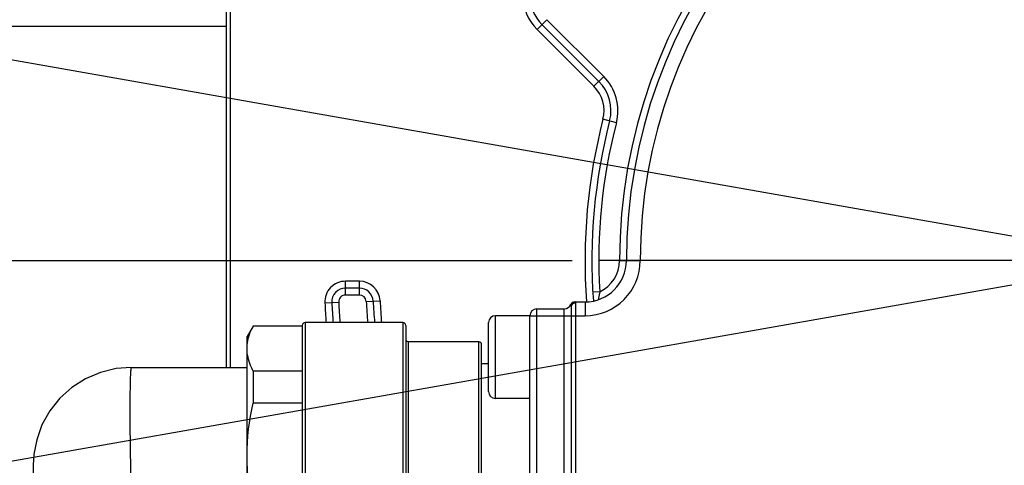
# Model space of a CAD drawing. Header units: millimetres. Extents: x 0 to 11890, y 0 to 8410.
# Tile 48 of 130: x 6442 to 6513, y 1790 to 1822. Entities that reach past the tile are written whole.
import ezdxf

# ---------------------------------------------------------------- set-up
doc = ezdxf.new("R2010")
doc.units = ezdxf.units.MM
doc.header["$LTSCALE"] = 653.95
doc.linetypes.add('CENTER', pattern=[0.6, 0.375, -0.075, 0.075, -0.075])
doc.layers.get('0').update_dxf_attribs({"linetype": 'CONTINUOUS'})
for name, color, linetype in [('204101000064_DXF_AXIS', 7, 'CONTINUOUS'), ('304103000010DXF_CONTINUOUS_LINE', 7, 'CONTINUOUS'), ('304110000252DXF_CONTINUOUS_LINE', 7, 'CONTINUOUS'), ('304304000121DXF_CONTINUOUS_LINE', 7, 'CONTINUOUS'), ('JISHUZILIAO_DXF_DIMENSION', 7, 'CONTINUOUS')]:
    doc.layers.add(name, color=color, linetype=linetype)
doc.styles.get("Standard").update_dxf_attribs({"font": 'txt', "width": 0.7})
doc.dimstyles.new('DIMSTYLE_5', dxfattribs={"dimtxt": 85, "dimasz": 60, "dimexe": 1, "dimexo": 0, "dimgap": 4.25, "dimtad": 0, "dimtih": 1, "dimtoh": 1, "dimdec": 1, "dimdsep": 46, "dimtxsty": 'Standard', "dimblk": '_FILLED', "dimblk1": '_FILLED', "dimblk2": '_FILLED', "dimcen": 0.09, "dimclrt": 5, "dimazin": 2, "dimtp": 0.5, "dimtm": 0.5, "dimtfac": 1, "dimtdec": 4, "dimtofl": 0, "dimtmove": 0, "dimatfit": 3, "dimldrblk": '_FILLED', "dimfxl": 1, "dimtolj": 1, "dimarcsym": 0})

# ---------------------------------------------------------------- blocks, each defined once
blk = doc.blocks.new('*D7')
at = {"layer": 'JISHUZILIAO_DXF_DIMENSION', "color": 2, "linetype": 'Continuous', "transparency": 16777216}
for start, end in [(100.62447, 170), (0, 68.98069)]:
    blk.add_arc((6523.715, 1804.677), 571.22, start, end, dxfattribs=at)
for points in [[(5964.936, 1964.58), (5961.173, 1903.869), (5984.423, 1960.078)], [(7081.8, 1864.07), (7094.936, 1804.677), (7101.772, 1865.119)]]:
    blk.add_solid(points, dxfattribs=at)
blk = doc.blocks.new('_FILLED')
at = {"color": 0, "linetype": 'ByBlock'}
blk.add_solid([(0, 0), (-1, 0.1667), (-1, -0.1667)], dxfattribs=at)
blk = doc.blocks.new('*D8')
at = {"layer": 'JISHUZILIAO_DXF_DIMENSION', "color": 2, "linetype": 'Continuous', "transparency": 16777216}
for start, end in [(291.01931, 360), (190, 259.37553)]:
    blk.add_arc((6523.715, 1804.677), 571.22, start, end, dxfattribs=at)
for points in [[(7101.772, 1744.235), (7094.936, 1804.677), (7081.8, 1745.285)], [(5984.423, 1649.277), (5961.173, 1705.486), (5964.936, 1644.775)]]:
    blk.add_solid(points, dxfattribs=at)

msp = doc.modelspace()

# ---------------------------------------------------------------- linework, layer by layer
at = {"color": 2, "linetype": 'Continuous'}
for q in [(4758.851, 2115.87), (4758.851, 1493.484)]:
    msp.add_line((6523.715, 1804.677), q, dxfattribs=at)
msp.add_circle((6523.715, 1804.677), 392, dxfattribs=at)
at = {"layer": '204101000064_DXF_AXIS', "color": 7, "linetype": 'CENTER'}
for p, q in [((6138.458, 1804.677), (7691.964, 1804.677)), ((6523.715, 1804.677), (6483.715, 1804.677))]:
    msp.add_line(p, q, dxfattribs=at)
at = {"layer": '304103000010DXF_CONTINUOUS_LINE', "color": 9, "linetype": 'Continuous'}
msp.add_arc((6511.715, 1804.677), 80, 126.02934, 167.69932, dxfattribs=at)
at = {"layer": '304103000010DXF_CONTINUOUS_LINE', "color": 7, "linetype": 'Continuous'}
msp.add_arc((6523.715, 1804.677), 82.5, 213.14218, 51.82511, dxfattribs=at)
at = {"layer": '304103000010DXF_CONTINUOUS_LINE', "color": 9, "linetype": 'Continuous'}
msp.add_open_spline([(6475.171, 1982.402), (6457.18, 1977.459), (6422.485, 1961.957), (6380.002, 1924.229), (6350.761, 1875.512), (6341.918, 1838.555), (6340.372, 1819.961)], degree=3, knots=[0, 0, 0, 0, 0.249996, 0.499993, 0.749991, 1, 1, 1, 1], dxfattribs=at)
at = {"layer": '304110000252DXF_CONTINUOUS_LINE', "color": 7, "linetype": 'Continuous'}
for p, q in [((6458.648, 1799.927), (6458.215, 1799.177)), ((6458.648, 1799.927), (6458.648, 1799.914)), ((6462.215, 1799.927), (6458.648, 1799.927)), ((6462.215, 1799.914), (6458.648, 1799.914)), ((6462.215, 1799.977), (6462.215, 1779.377)), ((6469.515, 1800.177), (6462.415, 1800.177)), ((6469.715, 1799.977), (6469.715, 1779.377)), ((6458.215, 1780.177), (6458.215, 1799.177)), ((6475.015, 1798.777), (6469.915, 1798.777)), ((6475.215, 1780.777), (6475.215, 1798.577)), ((6449.822, 1796.927), (6458.215, 1796.927)), ((6458.648, 1796.661), (6458.648, 1794.339)), ((6462.215, 1796.661), (6458.648, 1796.661)), ((6462.215, 1794.339), (6458.648, 1794.339)), ((6442.715, 1789.822), (6442.715, 1785.223))]:
    msp.add_line(p, q, dxfattribs=at)
at = {"layer": '304110000252DXF_CONTINUOUS_LINE', "color": 9, "linetype": 'Continuous'}
for p, q in [((6462.415, 1800.177), (6462.415, 1779.177)), ((6469.515, 1800.177), (6469.515, 1779.177)), ((6469.915, 1780.577), (6469.915, 1798.777)), ((6475.015, 1780.577), (6475.015, 1798.777))]:
    msp.add_line(p, q, dxfattribs=at)
at = {"layer": '304110000252DXF_CONTINUOUS_LINE', "color": 7, "linetype": 'Continuous'}
msp.add_lwpolyline([(6449.822, 1796.927), (6448.723, 1796.842), (6447.581, 1796.567), (6446.501, 1796.107), (6445.514, 1795.477), (6444.646, 1794.696), (6443.915, 1793.778), (6443.344, 1792.75), (6442.96, 1791.675), (6442.761, 1790.624), (6442.715, 1789.822)], dxfattribs=at)
for centre, start, end in [((6462.415, 1799.977), 90, 180), ((6469.515, 1799.977), 0, 90), ((6469.915, 1798.977), 180, 270), ((6475.015, 1798.577), 0, 90)]:
    msp.add_arc(centre, 0.2, start, end, dxfattribs=at)
for points, knots in [([(6458.215, 1798.287), (6458.215, 1798.424), (6458.255, 1798.989), (6458.453, 1799.533), (6458.648, 1799.914)], [0, 0, 0, 0, 0.242618, 1, 1, 1, 1]), ([(6458.648, 1796.661), (6458.581, 1796.792), (6458.344, 1797.303), (6458.215, 1797.871), (6458.215, 1798.287)], [0, 0, 0, 0, 0.261569, 1, 1, 1, 1])]:
    msp.add_open_spline(points, degree=3, knots=knots, dxfattribs=at)
at = {"layer": '304110000252DXF_CONTINUOUS_LINE', "color": 9, "linetype": 'Continuous'}
msp.add_open_spline([(6449.822, 1796.927), (6449.813, 1796.927), (6449.8, 1796.885), (6449.789, 1796.826), (6449.776, 1796.708), (6449.758, 1796.474), (6449.741, 1796.072), (6449.727, 1795.476), (6449.718, 1794.733), (6449.714, 1793.865), (6449.717, 1792.891), (6449.73, 1791.457), (6449.76, 1789.599), (6449.81, 1787.422), (6449.885, 1785.47), (6449.923, 1784.267), (6449.965, 1783.738)], degree=3, knots=[0, 0, 0, 0, 0.002096, 0.007356, 0.015945, 0.027847, 0.061312, 0.106955, 0.16365, 0.22999, 0.304318, 0.384778, 0.555954, 0.726528, 0.879591, 1, 1, 1, 1], dxfattribs=at)
at = {"layer": '304110000252DXF_CONTINUOUS_LINE', "color": 7, "linetype": 'Continuous'}
for points in [[(6458.215, 1790.505), (6458.215, 1791.791), (6458.375, 1793.083), (6458.648, 1794.339)], [(6458.648, 1786.671), (6458.375, 1787.928), (6458.215, 1789.219), (6458.215, 1790.505)]]:
    msp.add_open_spline(points, degree=3, dxfattribs=at)
at = {"layer": '304304000121DXF_CONTINUOUS_LINE', "color": 7, "linetype": 'Continuous'}
for p, q in [((6456.715, 1796.927), (6456.715, 1826.177)), ((6479.594, 1821.799), (6483.718, 1817.674)), ((6466.356, 1802.677), (6465.355, 1802.677)), ((6479.215, 1801.177), (6481.215, 1801.177)), ((6481.715, 1801.327), (6481.715, 1778.027)), ((6481.957, 1801.677), (6482.715, 1801.677)), ((6478.715, 1800.677), (6476.215, 1800.677)), ((6478.715, 1778.677), (6478.715, 1800.677)), ((6475.715, 1795.178), (6475.715, 1800.176)), ((6475.715, 1797.177), (6475.215, 1797.177)), ((6478.715, 1794.677), (6476.215, 1794.677))]:
    msp.add_line(p, q, dxfattribs=at)
at = {"layer": '304304000121DXF_CONTINUOUS_LINE', "color": 9, "linetype": 'Continuous'}
for p, q in [((6457.015, 1796.927), (6457.015, 1826.177)), ((6479.948, 1822.152), (6479.241, 1821.445)), ((6479.948, 1822.152), (6484.072, 1818.028)), ((6437.415, 1821.677), (6456.715, 1821.677)), ((6483.365, 1817.321), (6479.241, 1821.445)), ((6484.072, 1818.028), (6483.365, 1817.321)), ((6484.986, 1814.678), (6484.018, 1814.928)), ((6485.215, 1804.677), (6486.715, 1804.677)), ((6465.355, 1802.177), (6465.355, 1803.177)), ((6466.356, 1803.177), (6465.355, 1803.177)), ((6466.356, 1802.177), (6466.356, 1803.177)), ((6466.356, 1802.177), (6465.355, 1802.177)), ((6483.78, 1802.415), (6483.28, 1802.387)), ((6483.692, 1801.864), (6483.69, 1801.84)), ((6483.692, 1801.862), (6483.69, 1801.84)), ((6463.857, 1801.6), (6464.856, 1801.652)), ((6466.856, 1801.703), (6467.854, 1801.756)), ((6479.215, 1778.177), (6479.215, 1801.177)), ((6481.215, 1778.177), (6481.215, 1801.177)), ((6481.715, 1801.369), (6481.715, 1801.327)), ((6482.014, 1801.648), (6482.015, 1801.606)), ((6482.015, 1801.606), (6482.015, 1777.749)), ((6482.715, 1801.677), (6482.715, 1800.677)), ((6476.215, 1794.677), (6476.215, 1800.677)), ((6478.715, 1800.677), (6482.715, 1800.677))]:
    msp.add_line(p, q, dxfattribs=at)
for points in [[(6481.708, 1801.42), (6481.712, 1801.399), (6481.715, 1801.369)], [(6482.003, 1801.677), (6482.01, 1801.67), (6482.014, 1801.648)]]:
    msp.add_lwpolyline(points, dxfattribs=at)
for centre, radius, start, end in [((6523.715, 1804.677), 38.5, 227.02972, 180), ((6523.715, 1804.677), 37, 227.02972, 180), ((6481.715, 1823.92), 3.5, 180, 225), ((6481.597, 1815.553), 3.5, 345.52135, 45), ((6481.597, 1815.553), 2.5, 345.52135, 45), ((6523.715, 1804.677), 41, 165.52135, 184.19888), ((6523.715, 1804.677), 40, 165.52135, 183.24219), ((6482.715, 1804.677), 4, 270, 360), ((6482.715, 1804.677), 2.5, 295.18926, 360), ((6465.355, 1801.677), 1.5, 90, 182.94269), ((6466.356, 1801.677), 1.5, 2.99397, 90), ((6465.355, 1801.677), 0.5, 90, 182.94269), ((6466.356, 1801.677), 0.5, 2.99397, 90), ((6523.715, 1804.677), 59.937, 182.94269, 184.31414), ((6523.715, 1804.677), 58.937, 182.94269, 184.38768), ((6523.715, 1804.677), 56.937, 182.99397, 184.54265), ((6523.715, 1804.677), 55.937, 182.99397, 184.62421)]:
    msp.add_arc(centre, radius, start, end, dxfattribs=at)
at = {"layer": '304304000121DXF_CONTINUOUS_LINE', "color": 7, "linetype": 'Continuous'}
for centre, radius, start, end in [((6523.715, 1804.677), 38, 227.02972, 180), ((6481.715, 1823.92), 3, 180, 225), ((6481.597, 1815.553), 3, 345.52135, 45), ((6523.715, 1804.677), 40.5, 165.52135, 184.13596), ((6482.715, 1804.677), 3, 270, 360), ((6465.355, 1801.677), 1, 90, 182.94269), ((6466.356, 1801.677), 1, 2.99397, 90), ((6523.715, 1804.677), 59.437, 182.94269, 184.34856), ((6523.715, 1804.677), 56.437, 182.99397, 184.58081), ((6479.215, 1800.677), 0.5, 90, 180), ((6481.215, 1801.677), 0.5, 270, 337.97569), ((6481.957, 1801.377), 0.3, 90, 157.97569), ((6476.215, 1800.177), 0.5, 90, 180), ((6476.215, 1795.177), 0.5, 180, 270)]:
    msp.add_arc(centre, radius, start, end, dxfattribs=at)
at = {"layer": '304304000121DXF_CONTINUOUS_LINE', "color": 9, "linetype": 'Continuous'}
for points, knots in [([(6483.78, 1802.415), (6483.742, 1802.262), (6483.712, 1802.078), (6483.694, 1801.893), (6483.692, 1801.864)], [0, 0, 0, 0, 0.84408, 1, 1, 1, 1]), ([(6481.679, 1801.49), (6481.675, 1801.489), (6481.693, 1801.471), (6481.692, 1801.463), (6481.696, 1801.454)], [0, 0, 0, 0, 0.279337, 1, 1, 1, 1]), ([(6481.696, 1801.454), (6481.698, 1801.448), (6481.702, 1801.437), (6481.706, 1801.426), (6481.708, 1801.42)], [0, 0, 0, 0, 0.477406, 1, 1, 1, 1]), ([(6481.722, 1801.473), (6481.719, 1801.464), (6481.713, 1801.447), (6481.709, 1801.429), (6481.708, 1801.42)], [0, 0, 0, 0, 0.50535, 1, 1, 1, 1]), ([(6481.764, 1801.461), (6481.75, 1801.441), (6481.726, 1801.398), (6481.715, 1801.35), (6481.715, 1801.327)], [0, 0, 0, 0, 0.519682, 1, 1, 1, 1]), ([(6481.766, 1801.547), (6481.757, 1801.535), (6481.74, 1801.512), (6481.727, 1801.486), (6481.722, 1801.473)], [0, 0, 0, 0, 0.507136, 1, 1, 1, 1]), ([(6482.015, 1801.606), (6481.967, 1801.606), (6481.869, 1801.571), (6481.794, 1801.502), (6481.764, 1801.461)], [0, 0, 0, 0, 0.487792, 1, 1, 1, 1]), ([(6482.003, 1801.677), (6481.958, 1801.677), (6481.866, 1801.646), (6481.795, 1801.584), (6481.766, 1801.547)], [0, 0, 0, 0, 0.483823, 1, 1, 1, 1])]:
    msp.add_open_spline(points, degree=3, knots=knots, dxfattribs=at)

# ---------------------------------------------------------------- dimensions: what is measured, and where the dimension line sits
at = {"layer": 'JISHUZILIAO_DXF_DIMENSION', "color": 2, "linetype": 'Continuous'}
for base, line1, line2, picture, middle in [((6573.501, 2373.724), ((7089.224, 1804.677), (7094.936, 1804.677)), ((5966.799, 1902.877), (5961.173, 1903.869)), '*D7', (6460.899, 2331.224)), ((6573.501, 1235.631), ((5966.799, 1706.478), (5961.173, 1705.486)), ((7089.224, 1804.677), (7094.936, 1804.677)), '*D8', (6460.899, 1193.131))]:
    dim = msp.add_angular_dim_2l(base=base, line1=line1, line2=line2, dimstyle='DIMSTYLE_5', dxfattribs=at)
    dim.commit()
    dim.dimension.update_dxf_attribs({"geometry": picture, "text_midpoint": middle, "dimtype": 162})

doc.saveas('drawing.dxf')
